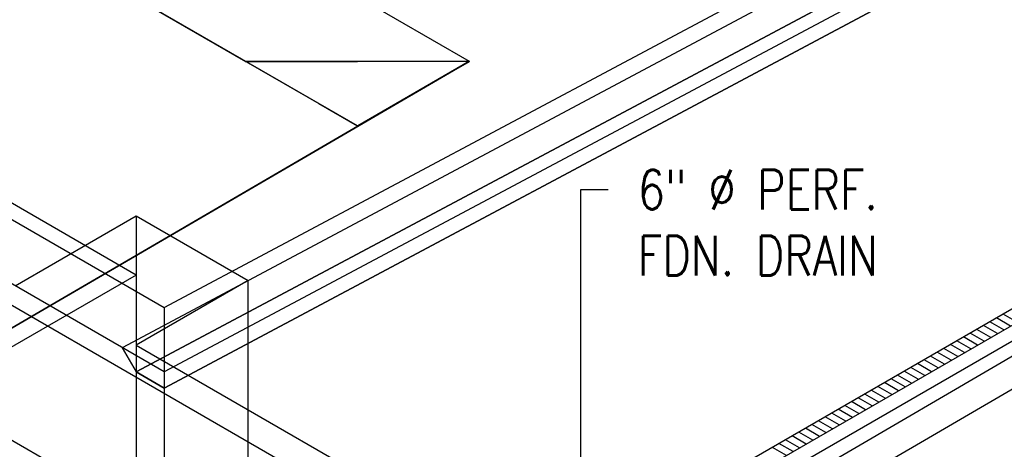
# Model space of a CAD drawing. Header units: inches. Extents: x 175 to 32888, y -1032 to 703.
# Tile 31 of 44: x 2119 to 2417, y -388 to -257. Entities that reach past the tile are written whole.
import ezdxf
from ezdxf import colors
from ezdxf.entities.mleader import LeaderData, LeaderLine
from ezdxf.math import Vec2, Vec3

# ---------------------------------------------------------------- set-up
doc = ezdxf.new("R2010")
doc.units = ezdxf.units.IN
doc.header["$LTSCALE"] = 0.5
doc.header["$MEASUREMENT"] = 0
for name, color, linetype in [('M-SECT-PATT', 8, 'Continuous'), ('P-PIPE', 3, 'Continuous'), ('P-SANR-FIXT', 6, 'Continuous'), ('S-ANNO-DIMS', 1, 'Continuous')]:
    doc.layers.add(name, color=color, linetype=linetype)
doc.styles.add('Annotative', font='romans.shx', dxfattribs={"width": 0.8, "height": 0.125})

# ---------------------------------------------------------------- blocks, each defined once
blk = doc.blocks.new('USM_H_Trench_Drain - USM_H_Trench_Drain-1077597-DRAINAGE ISOMETRIC')
at = {"layer": 'M-SECT-PATT'}
for p, q in [((2417.31, -351.32), (2413.06, -348.88)), ((2419.31, -350.17), (2415.06, -347.72)), ((2421.31, -349.02), (2417.06, -346.57)), ((2411.31, -354.79), (2407.06, -352.34)), ((2413.31, -353.63), (2409.06, -351.18)), ((2415.31, -352.48), (2411.06, -350.03)), ((2407.31, -357.1), (2403.06, -354.65)), ((2409.31, -355.94), (2405.06, -353.49)), ((2401.31, -360.56), (2397.06, -358.11)), ((2403.31, -359.41), (2399.06, -356.96)), ((2405.31, -358.25), (2401.06, -355.8)), ((2397.31, -362.87), (2393.06, -360.42)), ((2399.31, -361.72), (2395.06, -359.27)), ((2391.31, -366.34), (2387.06, -363.89)), ((2393.31, -365.18), (2389.06, -362.73)), ((2395.31, -364.03), (2391.06, -361.58)), ((2385.31, -369.8), (2381.06, -367.35)), ((2387.31, -368.65), (2383.06, -366.2)), ((2389.31, -367.49), (2385.06, -365.04)), ((2381.31, -372.11), (2377.06, -369.66)), ((2383.31, -370.95), (2379.06, -368.51)), ((2375.31, -375.57), (2371.06, -373.12)), ((2377.31, -374.42), (2373.06, -371.97)), ((2379.31, -373.26), (2375.06, -370.81)), ((2371.31, -377.88), (2367.06, -375.43)), ((2373.31, -376.73), (2369.06, -374.28)), ((2365.31, -381.35), (2361.06, -378.9)), ((2367.31, -380.19), (2363.06, -377.74)), ((2369.31, -379.04), (2365.06, -376.59)), ((2359.31, -384.81), (2355.06, -382.36)), ((2361.31, -383.66), (2357.06, -381.21)), ((2363.31, -382.5), (2359.06, -380.05)), ((2355.31, -387.12), (2351.06, -384.67)), ((2357.31, -385.97), (2353.06, -383.52)), ((2351.31, -389.43), (2347.06, -386.98)), ((2353.31, -388.28), (2349.06, -385.83))]:
    blk.add_line(p, q, dxfattribs=at)
at = {"layer": 'P-SANR-FIXT', "color": 1}
for p, q in [((2552.82, -268.19), (2149.77, -500.89)), ((2154.01, -503.34), (2561.31, -268.19)), ((2149.77, -505.79), (2552.82, -273.09)), ((2561.31, -273.09), (2154.01, -508.24))]:
    blk.add_line(p, q, dxfattribs=at)
blk = doc.blocks.new('Mechanical_Box_H_rvt-1-DRAINAGE ISOMETRIC')
at = {"layer": 'P-SANR-FIXT', "color": 90, "lineweight": 50}
blk.add_blockref('USM_H_Trench_Drain - USM_H_Trench_Drain-1077597-DRAINAGE ISOMETRIC', (0, 0), dxfattribs=at)

msp = doc.modelspace()

# ---------------------------------------------------------------- linework, layer by layer
at = {"layer": 'M-SECT-PATT', "lineweight": -3}
for p, q in [((2402.95, -509.44), (470.43, 606.3)), ((799.23, 442.59), (2162.53, -344.51)), ((2162.53, -364.12), (799.23, 422.98)), ((2162.53, -344.51), (2595.28, -113.82)), ((2582.55, -126.08), (2149.8, -356.77)), ((2586.8, -133.43), (2154.05, -364.12)), ((2595.28, -133.43), (2162.53, -364.12)), ((2154.05, -364.12), (2578.31, -137.95)), ((2162.53, -369.02), (2595.28, -138.33)), ((2586.8, -142.85), (2162.53, -369.02)), ((2255.16, -269.9), (2115.16, -189.07)), ((2154.05, -334.71), (1933.43, -207.34)), ((2221.14, -289.45), (2115.16, -228.26)), ((2187.28, -270), (2115.16, -228.36)), ((2578.31, -266.94), (2154.05, -514.34)), ((2115.16, -351.45), (2255.16, -269.8)), ((2187.28, -270), (2255.16, -269.8)), ((2255.16, -269.9), (2187.28, -269.9)), ((2187.28, -269.9), (2187.28, -270)), ((2221.14, -289.45), (2255.16, -269.9)), ((2255.16, -269.8), (2221.31, -289.45)), ((2162.53, -519.24), (2586.8, -271.84)), ((1933.43, -279.19), (2154.05, -406.56)), ((2115.24, -351.3), (2221.31, -289.45)), ((2221.31, -289.45), (2221.14, -289.45)), ((2117.28, -337.98), (2154.05, -316.75)), ((2154.05, -316.75), (2154.05, -514.34)), ((2154.05, -316.75), (2187.99, -336.34)), ((2154.05, -334.71), (2111.62, -359.21)), ((2187.99, -336.34), (2154.05, -355.94)), ((2187.99, -558.43), (2187.99, -336.34)), ((2162.53, -344.51), (2162.53, -480.05)), ((2149.8, -356.77), (2154.05, -364.12)), ((2154.05, -355.94), (2411.43, -504.54)), ((2154.05, -364.12), (2162.53, -369.02)), ((2162.53, -369.02), (2154.05, -364.12))]:
    msp.add_line(p, q, dxfattribs=at)
msp.add_polyline3d([(2115.24, -228.31, 0), (2127.05, -235.08, 0), (2209.41, -282.63, 0), (2221.14, -289.45, 0)], dxfattribs=at)

# ---------------------------------------------------------------- block references
at = {"layer": 'P-PIPE', "lineweight": -3}
msp.add_blockref('Mechanical_Box_H_rvt-1-DRAINAGE ISOMETRIC', (0, 0), dxfattribs=at)

# ---------------------------------------------------------------- leaders
at = {"layer": 'S-ANNO-DIMS', "lineweight": -3}
ml = msp.add_multileader_mtext('Standard', dxfattribs=at)
ml.set_content('6" %%C PERF.\\PFDN. DRAIN', color=2, style='Annotative')
ml.set_leader_properties()
ml.build(insert=Vec2(0, 0))
ml.multileader.update_dxf_attribs({"dogleg_length": 0.36, "arrow_head_size": 17.28, "scale": 96})
ctx = ml.context
ctx.base_point, ctx.scale, ctx.char_height, ctx.arrow_head_size, ctx.landing_gap_size, ctx.plane_origin = Vec3(2297.25, -308.8), 96, 12, 17.28, 9, Vec3(2311.03, -303.75)
notes = []
notes.append((ctx, [(0, (1, 1, 0), (2288.98, -308.8), (1, 0), 8.27, [(0, [(2288.94, -448.99)], 0, [])])]))
ctx.mtext.insert, ctx.mtext.width, ctx.mtext.defined_height, ctx.mtext.flow_direction = Vec3(2306.25, -302.8), 87.2503, 52.62, 5
for ctx, leaders in notes:
    for number, flags, end, landing, length, lines in leaders:
        leader = LeaderData()
        leader.index, (leader.has_last_leader_line, leader.has_dogleg_vector, leader.attachment_direction) = number, flags
        leader.last_leader_point, leader.dogleg_vector, leader.dogleg_length = Vec3(end), Vec3(landing), length
        for number, points, colour, breaks in lines:
            line = LeaderLine()
            line.index, line.vertices, line.color, line.breaks = number, Vec3.list(points), colors.encode_raw_color(colour), breaks
            leader.lines.append(line)
        ctx.leaders.append(leader)

doc.saveas('drawing.dxf')
